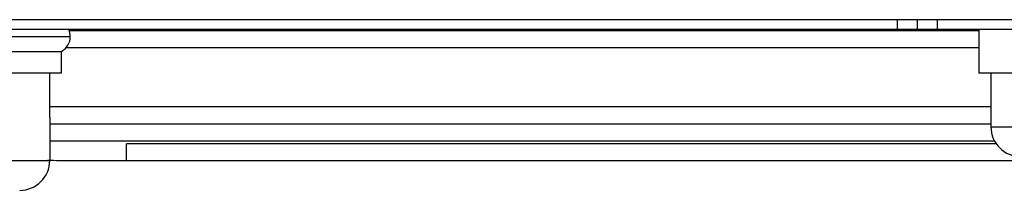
# Model space of a CAD drawing. Header units: millimetres. Extents: x 145 to 933, y -105 to 949.
# Tile 3 of 157: x 388.41 to 413.2, y 277.23 to 281.53. Entities that reach past the tile are written whole.
import ezdxf

# ---------------------------------------------------------------- set-up
doc = ezdxf.new("R2010")
doc.units = ezdxf.units.MM

msp = doc.modelspace()

# ---------------------------------------------------------------- linework, layer by layer
at = {"color": 7, "linetype": 'Continuous', "lineweight": 25}
for p, q in [((417.755, 281.534), (370.629, 281.534)), ((410.505, 281.284), (410.505, 281.534)), ((411.005, 281.534), (411.005, 281.284)), ((410.505, 281.284), (369.237, 281.284)), ((411.005, 281.284), (410.505, 281.284)), ((411.505, 281.284), (411.005, 281.284)), ((417.755, 281.284), (411.505, 281.284)), ((412.555, 281.284), (412.555, 281.034)), ((412.555, 281.034), (412.555, 280.184)), ((387.005, 280.734), (389.455, 280.734)), ((389.455, 280.184), (389.455, 280.734)), ((389.579, 280.834), (412.555, 280.834)), ((389.455, 280.184), (384.555, 280.184)), ((389.162, 279.081), (389.162, 280.184)), ((389.162, 279.334), (389.162, 280.184)), ((417.455, 280.184), (412.555, 280.184)), ((412.86, 280.184), (412.86, 279.081)), ((412.86, 279.334), (389.162, 279.334)), ((389.162, 279.081), (389.162, 277.984)), ((412.86, 279.081), (412.86, 278.834)), ((412.86, 278.834), (413.405, 278.834)), ((389.162, 278.484), (412.946, 278.484)), ((387.84, 277.984), (389.162, 277.984)), ((391.093, 277.984), (419.291, 277.984))]:
    msp.add_line(p, q, dxfattribs=at)
at = {"color": 8, "linetype": 'Continuous', "lineweight": 25}
for p, q in [((411.505, 281.534), (411.505, 281.284)), ((389.652, 281.259), (412.555, 281.259)), ((387.005, 281.109), (389.68, 281.109)), ((389.162, 278.909), (412.86, 278.909)), ((412.992, 278.409), (391.093, 278.409)), ((389.162, 277.984), (389.162, 277.984))]:
    msp.add_line(p, q, dxfattribs=at)
at = {"color": 7, "linetype": 'Continuous', "lineweight": 25}
for centre, radius, start, end in [((389.255, 281.109), 0.425, 360, 24.3157), ((389.255, 281.109), 0.425, 298.0725, 360), ((413.61, 278.834), 0.75, 180, 270), ((388.412, 277.984), 0.75, 270, 360), ((388.412, 277.984), 0.75, 270, 360)]:
    msp.add_arc(centre, radius, start, end, dxfattribs=at)
for points, knots in [([(391.093, 277.984), (391.093, 277.984), (391.093, 277.995), (391.093, 278.037), (391.093, 278.071), (391.093, 278.192), (391.093, 278.3), (391.093, 278.409)], [0, 0, 0, 0, 0.25, 0.25, 0.5, 0.5, 1, 1, 1, 1]), ([(389.106, 277.991), (389.307, 277.99), (389.934, 277.987), (390.625, 277.985), (391.093, 277.984)], [0, 0, 0, 0, 0.321136, 1, 1, 1, 1])]:
    msp.add_open_spline(points, degree=3, knots=knots, dxfattribs=at)

doc.saveas('drawing.dxf')
